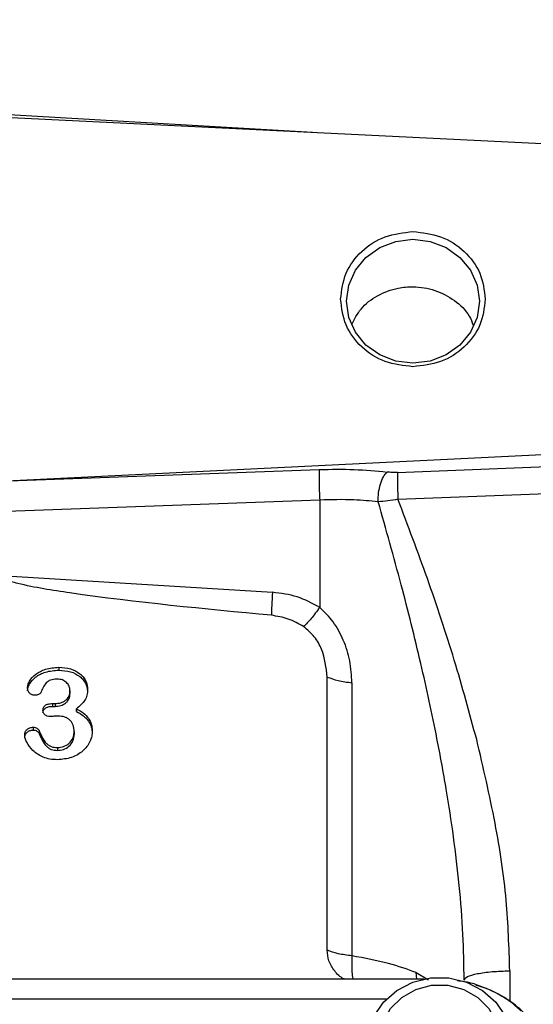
# Model space of a CAD drawing. Header units: inches. Extents: x 0.6 to 16.3, y -0.3 to 11.5.
# Tile 7 of 18: x 4.8 to 5.6, y 7.3 to 9. Entities that reach past the tile are written whole.
import ezdxf

# ---------------------------------------------------------------- set-up
doc = ezdxf.new("R2010")
doc.units = ezdxf.units.IN
doc.header["$MEASUREMENT"] = 0
doc.styles.add('SLDTEXTSTYLE0', font='TXT', dxfattribs={"width": 0.75})
doc.dimstyles.new('SLDDIMSTYLE2', dxfattribs={"dimtxt": 0.137795, "dimasz": 0.14, "dimexe": 0, "dimexo": 0.0625, "dimgap": 0.034449, "dimtad": 0, "dimdec": 1, "dimlfac": 1.5, "dimrnd": 1e-09, "dimzin": 12, "dimdsep": 46, "dimtxsty": 'SLDTEXTSTYLE0', "dimblk1": 'CLOSED', "dimblk2": 'CLOSED', "dimsah": 1, "dimcen": 0.09, "dimadec": 0, "dimazin": 3, "dimtfac": 1, "dimtdec": 1, "dimtofl": 0, "dimtmove": 0, "dimatfit": 3, "dimldrblk": 'CLOSED', "dimfxl": 0, "dimfrac": 2, "dimtolj": 1, "dimtzin": 12, "dimarcsym": 0})

# ---------------------------------------------------------------- blocks, each defined once
blk = doc.blocks.new('_Closed')
at = {"color": 0, "linetype": 'ByBlock', "lineweight": -2}
for p, q in [((-1, 0.166667), (0, 0)), ((-1, 0.166667), (-1, -0.166667)), ((0, 0), (-1, -0.166667)), ((0, 0), (-1, 0))]:
    blk.add_line(p, q, dxfattribs=at)
blk = doc.blocks.new('_D_9')
at = {"color": 7, "linetype": 'Continuous', "lineweight": 0}
for p, q in [((6.4772, 10.8832), (6.4352, 10.8832)), ((6.4352, 10.8832), (6.4352, 10.6645)), ((6.7826, 10.8832), (6.8246, 10.8832)), ((6.8246, 10.8832), (6.8246, 10.6645)), ((4.3243, 10.6175), (4.3243, 10.7241)), ((9.5006, 8.5455), (9.5006, 10.7241)), ((4.3243, 10.6848), (6.3143, 10.6848)), ((9.5006, 10.6848), (6.9455, 10.6848)), ((6.4352, 10.6645), (6.4772, 10.6645)), ((6.8246, 10.6645), (6.7826, 10.6645))]:
    blk.add_line(p, q, dxfattribs=at)
at = {"color": 7, "linetype": 'Continuous', "lineweight": 18, "xscale": 0.14, "yscale": 0.14, "rotation": 180.0000000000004}
blk.add_blockref('_Closed', (4.3243, 10.6848), dxfattribs=at)
at = {"color": 7, "linetype": 'Continuous', "lineweight": 18, "xscale": 0.14, "yscale": 0.14}
blk.add_blockref('_Closed', (9.5006, 10.6848), dxfattribs=at)
at = {"color": 7, "linetype": 'Continuous', "lineweight": 18, "char_height": 0.1378, "attachment_point": 1, "style": 'SLDTEXTSTYLE0'}
for s, insert in [('197', (6.4772, 10.8421)), ('7.8', (6.5026, 10.6359))]:
    blk.add_mtext(s, dxfattribs=dict(at, insert=insert))

msp = doc.modelspace()

# ---------------------------------------------------------------- linework, layer by layer
at = {"color": 8, "linetype": 'Continuous', "lineweight": 25}
for p, q in [((5.2595, 8.7927), (4.3498, 8.8452)), ((5.4364, 7.3602), (5.4351, 7.3712)), ((5.4351, 7.3712), (5.4559, 7.3591)), ((5.5937, 7.3741), (5.5937, 7.3214)), ((5.3847, 7.326), (3.3156, 7.326))]:
    msp.add_line(p, q, dxfattribs=at)
at = {"color": 7, "linetype": 'Continuous', "lineweight": 25}
for p, q in [((6.1964, 8.7469), (4.3498, 8.8372)), ((4.7302, 8.2028), (6.1964, 8.2745)), ((5.4037, 8.2175), (6.1964, 8.2485)), ((4.7302, 8.2028), (5.2713, 8.2225)), ((5.4044, 8.1721), (6.1971, 8.2025)), ((5.272, 8.1708), (4.3498, 8.1373)), ((5.272, 8.1708), (5.272, 7.9891)), ((4.7316, 8.043), (5.1921, 8.0147)), ((4.8304, 7.8877), (4.8304, 7.8829)), ((5.2846, 7.4091), (5.2846, 7.8713)), ((4.8493, 7.8482), (4.8493, 7.8434)), ((5.3265, 7.8617), (5.3265, 7.3995)), ((4.8196, 7.8263), (4.8241, 7.8263)), ((4.8196, 7.8263), (4.8196, 7.8216)), ((4.8196, 7.8216), (4.8241, 7.8216)), ((4.8241, 7.8263), (4.8241, 7.8216)), ((4.8603, 7.8129), (4.8603, 7.8177)), ((4.7872, 7.7864), (4.7872, 7.7816)), ((4.7971, 7.7805), (4.7971, 7.7757)), ((4.8564, 7.779), (4.8564, 7.7742)), ((4.8282, 7.7519), (4.8282, 7.7471)), ((5.4489, 7.3602), (3.2514, 7.3602))]:
    msp.add_line(p, q, dxfattribs=at)
at = {"color": 7, "linetype": 'Continuous', "lineweight": 25, "flags": 128}
for points in [[(5.4298, 8.4022), (5.4007, 8.4057), (5.3736, 8.4162), (5.3503, 8.4329), (5.3325, 8.4546), (5.3212, 8.4799), (5.3174, 8.5071), (5.3212, 8.5343), (5.3325, 8.5596), (5.3503, 8.5813), (5.3736, 8.598), (5.4007, 8.6085), (5.4298, 8.612), (5.4589, 8.6085), (5.486, 8.598), (5.5093, 8.5813), (5.5272, 8.5596), (5.5384, 8.5343), (5.5422, 8.5071), (5.5384, 8.4799), (5.5272, 8.4546), (5.5093, 8.4329), (5.486, 8.4162), (5.4589, 8.4057), (5.4298, 8.4022)], [(5.4002, 7.1562), (5.3907, 7.1638), (5.371, 7.186), (5.3579, 7.2121), (5.3521, 7.2405), (5.354, 7.2693), (5.3636, 7.2967), (5.3801, 7.3211), (5.4027, 7.3409), (5.4297, 7.3548), (5.4597, 7.362), (5.4906, 7.362), (5.5206, 7.3548), (5.5476, 7.3409), (5.5702, 7.3211), (5.5867, 7.2967), (5.5963, 7.2693), (5.5982, 7.2405), (5.5924, 7.2121), (5.5793, 7.186), (5.5596, 7.1638), (5.5532, 7.1586)], [(5.4751, 7.1601), (5.4476, 7.1637), (5.4222, 7.174), (5.4006, 7.1904), (5.3846, 7.2116), (5.3753, 7.236), (5.3734, 7.2619), (5.379, 7.2873), (5.3918, 7.3103), (5.4108, 7.3292), (5.4345, 7.3427), (5.4613, 7.3497), (5.489, 7.3497), (5.5158, 7.3427), (5.5395, 7.3292), (5.5585, 7.3103), (5.5713, 7.2873), (5.5769, 7.2619), (5.575, 7.236), (5.5657, 7.2116), (5.5497, 7.1904), (5.5281, 7.174), (5.5027, 7.1637), (5.4751, 7.1601)]]:
    msp.add_lwpolyline(points, dxfattribs=at)
at = {"color": 7, "linetype": 'Continuous', "lineweight": 25}
for points in [[(5.3074, 8.5107), (5.3093, 8.5257), (5.3129, 8.5556), (5.3412, 8.5934), (5.3817, 8.6198), (5.4138, 8.6232), (5.4298, 8.625)], [(5.4298, 8.625), (5.4459, 8.6232), (5.4779, 8.6198), (5.5184, 8.5934), (5.5467, 8.5556), (5.5504, 8.5257), (5.5522, 8.5107)], [(5.4298, 8.3964), (5.4138, 8.3981), (5.3817, 8.4016), (5.3412, 8.428), (5.3129, 8.4658), (5.3093, 8.4957), (5.3074, 8.5107)], [(5.5522, 8.5107), (5.5504, 8.4957), (5.5467, 8.4658), (5.5184, 8.428), (5.4779, 8.4016), (5.4459, 8.3981), (5.4298, 8.3964)], [(5.2713, 8.2225), (5.2711, 8.22), (5.2708, 8.2151), (5.2709, 8.2018), (5.2712, 8.1861), (5.2717, 8.1759), (5.272, 8.1708)], [(5.1921, 8.0147), (5.1916, 8.0069), (5.1908, 7.9913), (5.1903, 7.9809), (5.1901, 7.9757)], [(5.2846, 7.8713), (5.2905, 7.8691), (5.3023, 7.8647), (5.3184, 7.8627), (5.3265, 7.8617)], [(5.3265, 7.3995), (5.3184, 7.4005), (5.3023, 7.4025), (5.2905, 7.4069), (5.2846, 7.4091)], [(5.5165, 7.3585), (5.5176, 7.3605), (5.5199, 7.3645), (5.5377, 7.3696), (5.5631, 7.3732), (5.5835, 7.3738), (5.5937, 7.3741)]]:
    msp.add_open_spline(points, degree=3, dxfattribs=at)
for points, knots in [([(5.3261, 8.4676), (5.3308, 8.4768), (5.3408, 8.4965), (5.369, 8.5182), (5.4004, 8.5298), (5.434, 8.5328), (5.4678, 8.5273), (5.5009, 8.5096), (5.5235, 8.4883), (5.5298, 8.472), (5.5318, 8.4668)], [0, 0, 0, 0, 0.123817, 0.266594, 0.409822, 0.504878, 0.647508, 0.790138, 0.932789, 1, 1, 1, 1]), ([(5.2713, 8.2225), (5.2911, 8.2228), (5.3308, 8.2235), (5.3676, 8.2199), (5.386, 8.2181)], [0, 0, 0, 0, 0.500031, 1, 1, 1, 1]), ([(5.3711, 8.1679), (5.3711, 8.1729), (5.3712, 8.183), (5.3744, 8.1982), (5.3795, 8.2111), (5.3838, 8.2158), (5.386, 8.2181)], [0, 0, 0, 0, 0.249932, 0.499864, 0.74956, 1, 1, 1, 1]), ([(5.4037, 8.2175), (5.4007, 8.2174), (5.3946, 8.2173), (5.3889, 8.2178), (5.386, 8.2181)], [0, 0, 0, 0, 0.498299, 1, 1, 1, 1]), ([(5.4037, 8.2175), (5.4036, 8.2153), (5.4034, 8.2111), (5.4035, 8.1997), (5.4038, 8.1862), (5.4042, 8.1768), (5.4044, 8.1721)], [0, 0, 0, 0, 0.250293, 0.500089, 0.750049, 1, 1, 1, 1]), ([(5.3711, 8.1679), (5.3574, 8.1691), (5.3258, 8.1721), (5.2915, 8.1713), (5.272, 8.1708)], [0, 0, 0, 0, 0.430266, 1, 1, 1, 1]), ([(5.4044, 8.1721), (5.3986, 8.1711), (5.3871, 8.1691), (5.3764, 8.1683), (5.3711, 8.1679)], [0, 0, 0, 0, 0.501168, 1, 1, 1, 1]), ([(5.5165, 7.3585), (5.5161, 7.3842), (5.5152, 7.4376), (5.5087, 7.5186), (5.499, 7.6006), (5.4863, 7.6834), (5.4682, 7.7814), (5.4431, 7.897), (5.4097, 8.031), (5.3842, 8.1212), (5.3711, 8.1679)], [0, 0, 0, 0, 0.092948, 0.193504, 0.293214, 0.391354, 0.496215, 0.65355, 0.821046, 1, 1, 1, 1]), ([(5.5377, 7.7653), (5.5255, 7.8103), (5.5005, 7.9022), (5.4551, 8.038), (5.4213, 8.1275), (5.4044, 8.1721)], [0, 0, 0, 0, 0.324865, 0.663602, 1, 1, 1, 1]), ([(5.1901, 7.9757), (5.0763, 7.9865), (4.9326, 8.0001), (4.7823, 8.0237), (4.7439, 8.034), (4.7344, 8.0388), (4.7322, 8.0411), (4.7317, 8.0422), (4.7317, 8.0427), (4.7316, 8.043)], [0, 0, 0, 0, 0.735251, 0.928208, 0.97782, 0.991721, 0.996351, 0.998252, 1, 1, 1, 1]), ([(5.272, 7.9891), (5.2596, 7.9958), (5.2347, 8.0093), (5.2063, 8.0129), (5.1921, 8.0147)], [0, 0, 0, 0, 0.499976, 1, 1, 1, 1]), ([(5.272, 7.9891), (5.267, 7.9823), (5.2569, 7.9688), (5.2488, 7.9606), (5.2448, 7.9566)], [0, 0, 0, 0, 0.4999675, 1, 1, 1, 1]), ([(5.3265, 7.8617), (5.3258, 7.874), (5.3244, 7.8984), (5.3132, 7.9334), (5.2965, 7.965), (5.28, 7.9812), (5.272, 7.9891)], [0, 0, 0, 0, 0.265064, 0.523137, 0.769495, 1, 1, 1, 1]), ([(5.2448, 7.9566), (5.2363, 7.9614), (5.2194, 7.9711), (5.1999, 7.9742), (5.1901, 7.9757)], [0, 0, 0, 0, 0.500978, 1, 1, 1, 1]), ([(5.2846, 7.8713), (5.2828, 7.8873), (5.2802, 7.9113), (5.264, 7.9402), (5.2512, 7.9511), (5.2448, 7.9566)], [0, 0, 0, 0, 0.498295, 0.748708, 1, 1, 1, 1]), ([(4.7774, 7.8528), (4.7776, 7.8547), (4.778, 7.8587), (4.782, 7.867), (4.7913, 7.8771), (4.8088, 7.8861), (4.8228, 7.8871), (4.8304, 7.8877)], [0, 0, 0, 0, 0.0853263, 0.1817708, 0.408011, 0.6802175, 1, 1, 1, 1]), ([(4.7774, 7.848), (4.7776, 7.8499), (4.778, 7.8539), (4.782, 7.8622), (4.7913, 7.8723), (4.8088, 7.8813), (4.8228, 7.8823), (4.8304, 7.8829)], [0, 0, 0, 0, 0.085406, 0.181775, 0.408014, 0.680219, 1, 1, 1, 1]), ([(4.8304, 7.8877), (4.8372, 7.8872), (4.8498, 7.8863), (4.8638, 7.8792), (4.8718, 7.8716), (4.8761, 7.865), (4.8787, 7.8577), (4.879, 7.8526), (4.8792, 7.85)], [0, 0, 0, 0, 0.284239, 0.53584, 0.653928, 0.76842, 0.882598, 1, 1, 1, 1]), ([(4.8304, 7.8829), (4.8372, 7.8824), (4.8498, 7.8816), (4.8638, 7.8744), (4.8718, 7.8668), (4.8761, 7.8602), (4.8787, 7.8529), (4.879, 7.8478), (4.8792, 7.8452)], [0, 0, 0, 0, 0.284241, 0.535843, 0.654117, 0.768423, 0.882701, 1, 1, 1, 1]), ([(4.8273, 7.8677), (4.8235, 7.8675), (4.8181, 7.8672), (4.8122, 7.8642), (4.8054, 7.8579), (4.8024, 7.8509), (4.8, 7.8451)], [0, 0, 0, 0, 0.2837427, 0.4004737, 0.5049217, 1, 1, 1, 1]), ([(4.8493, 7.8482), (4.849, 7.8507), (4.8485, 7.8558), (4.8444, 7.8613), (4.8402, 7.8646), (4.8349, 7.8672), (4.8304, 7.8675), (4.8273, 7.8677)], [0, 0, 0, 0, 0.238971, 0.479096, 0.603797, 0.728532, 1, 1, 1, 1]), ([(4.7893, 7.8405), (4.7886, 7.8405), (4.7871, 7.8406), (4.7842, 7.8415), (4.7816, 7.8433), (4.7794, 7.8456), (4.7778, 7.8485), (4.7776, 7.8511), (4.7774, 7.8528)], [0, 0, 0, 0, 0.109931, 0.220975, 0.463816, 0.593368, 0.72218, 1, 1, 1, 1]), ([(4.8241, 7.8263), (4.8273, 7.8266), (4.8337, 7.8271), (4.8409, 7.8308), (4.8453, 7.8349), (4.8476, 7.8388), (4.8491, 7.8433), (4.8492, 7.8465), (4.8493, 7.8482)], [0, 0, 0, 0, 0.25195, 0.493492, 0.614205, 0.734247, 0.860789, 1, 1, 1, 1]), ([(4.8792, 7.85), (4.879, 7.8467), (4.8786, 7.8405), (4.8731, 7.8286), (4.8655, 7.8221), (4.8603, 7.8177)], [0, 0, 0, 0, 0.25506, 0.488673, 1, 1, 1, 1]), ([(4.8, 7.8451), (4.7998, 7.8447), (4.7994, 7.844), (4.7982, 7.8427), (4.796, 7.8415), (4.7928, 7.8406), (4.7905, 7.8405), (4.7893, 7.8405)], [0, 0, 0, 0, 0.1018108, 0.2065771, 0.4400913, 0.7048708, 1, 1, 1, 1]), ([(4.8241, 7.8216), (4.8274, 7.8218), (4.8337, 7.8223), (4.8409, 7.8261), (4.8453, 7.8302), (4.8476, 7.8341), (4.8491, 7.8385), (4.8492, 7.8417), (4.8493, 7.8434)], [0, 0, 0, 0, 0.25217, 0.493525, 0.614335, 0.734417, 0.860919, 1, 1, 1, 1]), ([(4.8035, 7.8152), (4.8036, 7.816), (4.8037, 7.8176), (4.8044, 7.8198), (4.8057, 7.8217), (4.8075, 7.8234), (4.8098, 7.8247), (4.8138, 7.8261), (4.8172, 7.8262), (4.8196, 7.8263)], [0, 0, 0, 0, 0.112727, 0.21922, 0.325103, 0.436096, 0.554994, 0.685767, 1, 1, 1, 1]), ([(4.8035, 7.8105), (4.8036, 7.8113), (4.8037, 7.8128), (4.8044, 7.815), (4.8057, 7.8169), (4.8075, 7.8186), (4.8098, 7.82), (4.8138, 7.8213), (4.8172, 7.8215), (4.8196, 7.8216)], [0, 0, 0, 0, 0.112982, 0.219554, 0.325361, 0.436166, 0.555326, 0.686195, 1, 1, 1, 1]), ([(4.8165, 7.8044), (4.8146, 7.8045), (4.8119, 7.8046), (4.8087, 7.8059), (4.8068, 7.8072), (4.8053, 7.8088), (4.8038, 7.8114), (4.8037, 7.8137), (4.8035, 7.8152)], [0, 0, 0, 0, 0.28104, 0.404049, 0.521528, 0.635146, 0.749191, 1, 1, 1, 1]), ([(4.8603, 7.8177), (4.8643, 7.8154), (4.872, 7.811), (4.8807, 7.802), (4.8862, 7.7916), (4.8868, 7.7842), (4.8871, 7.7804)], [0, 0, 0, 0, 0.279828, 0.527212, 0.760172, 1, 1, 1, 1]), ([(4.8294, 7.8052), (4.8271, 7.8051), (4.8235, 7.8049), (4.8192, 7.8045), (4.8172, 7.8044), (4.8165, 7.8044)], [0, 0, 0, 0, 0.534794, 0.834424, 1, 1, 1, 1]), ([(4.8564, 7.779), (4.8561, 7.7828), (4.8558, 7.7882), (4.8526, 7.7945), (4.8494, 7.7984), (4.8454, 7.8015), (4.8389, 7.8046), (4.8332, 7.805), (4.8294, 7.8052)], [0, 0, 0, 0, 0.269749, 0.389969, 0.506846, 0.622633, 0.739981, 1, 1, 1, 1]), ([(4.8603, 7.8129), (4.8643, 7.8106), (4.872, 7.8063), (4.8807, 7.7973), (4.8862, 7.7869), (4.8868, 7.7794), (4.8871, 7.7756)], [0, 0, 0, 0, 0.2798277, 0.527212, 0.7601719, 1, 1, 1, 1]), ([(4.7726, 7.773), (4.7728, 7.7749), (4.773, 7.7776), (4.7749, 7.7808), (4.7774, 7.7834), (4.7815, 7.7859), (4.7853, 7.7862), (4.7872, 7.7864)], [0, 0, 0, 0, 0.2585215, 0.3800806, 0.5035966, 0.7458987, 1, 1, 1, 1]), ([(4.7726, 7.7682), (4.7728, 7.7701), (4.773, 7.7728), (4.7749, 7.776), (4.7774, 7.7786), (4.7815, 7.7811), (4.7853, 7.7815), (4.7872, 7.7816)], [0, 0, 0, 0, 0.2600126, 0.3812247, 0.5038603, 0.7475274, 1, 1, 1, 1]), ([(4.7872, 7.7864), (4.7883, 7.7863), (4.7904, 7.7861), (4.7933, 7.7848), (4.7958, 7.783), (4.7967, 7.7813), (4.7971, 7.7805)], [0, 0, 0, 0, 0.2492251, 0.5132841, 0.7680413, 1, 1, 1, 1]), ([(4.7872, 7.7816), (4.7883, 7.7815), (4.7904, 7.7814), (4.7933, 7.78), (4.7958, 7.7782), (4.7967, 7.7765), (4.7971, 7.7757)], [0, 0, 0, 0, 0.250734, 0.513426, 0.769265, 1, 1, 1, 1]), ([(4.828, 7.7313), (4.8237, 7.7315), (4.8155, 7.7319), (4.8009, 7.7364), (4.7863, 7.7456), (4.7773, 7.7579), (4.7733, 7.7671), (4.7728, 7.7712), (4.7726, 7.773)], [0, 0, 0, 0, 0.164026, 0.317071, 0.591702, 0.82765, 0.925159, 1, 1, 1, 1]), ([(4.7971, 7.7805), (4.8003, 7.7727), (4.8042, 7.7634), (4.8131, 7.7557), (4.8192, 7.7525), (4.8246, 7.7521), (4.8282, 7.7519)], [0, 0, 0, 0, 0.558673, 0.663786, 0.768922, 1, 1, 1, 1]), ([(4.7971, 7.7757), (4.8003, 7.7679), (4.8042, 7.7587), (4.8131, 7.7509), (4.8192, 7.7478), (4.8246, 7.7474), (4.8282, 7.7471)], [0, 0, 0, 0, 0.55869, 0.663885, 0.769056, 1, 1, 1, 1]), ([(4.8871, 7.7804), (4.8869, 7.7772), (4.8865, 7.7709), (4.8833, 7.7618), (4.8782, 7.7533), (4.8686, 7.7432), (4.8519, 7.7334), (4.8362, 7.732), (4.828, 7.7313)], [0, 0, 0, 0, 0.11489, 0.230575, 0.347891, 0.468517, 0.721149, 1, 1, 1, 1]), ([(4.8282, 7.7519), (4.8317, 7.7522), (4.8387, 7.753), (4.8482, 7.7587), (4.8537, 7.7661), (4.8561, 7.7732), (4.8563, 7.7771), (4.8564, 7.779)], [0, 0, 0, 0, 0.230148, 0.469793, 0.726191, 0.858828, 1, 1, 1, 1]), ([(4.8282, 7.7471), (4.8317, 7.7474), (4.8387, 7.7482), (4.8482, 7.754), (4.8537, 7.7613), (4.8561, 7.7684), (4.8563, 7.7723), (4.8564, 7.7742)], [0, 0, 0, 0, 0.23015, 0.469797, 0.726338, 0.858994, 1, 1, 1, 1]), ([(5.5937, 7.3741), (5.5924, 7.4138), (5.5896, 7.497), (5.5699, 7.6281), (5.5488, 7.7182), (5.5377, 7.7653)], [0, 0, 0, 0, 0.303703, 0.636259, 1, 1, 1, 1]), ([(5.3138, 7.3602), (5.3134, 7.3604), (5.3066, 7.3632), (5.2967, 7.3737), (5.2864, 7.3903), (5.2852, 7.4029), (5.2846, 7.4091)], [0, 0, 0, 0, 0.024713, 0.355632, 0.68655, 1, 1, 1, 1]), ([(5.4351, 7.3712), (5.4201, 7.3766), (5.3877, 7.3883), (5.3479, 7.3956), (5.3265, 7.3995)], [0, 0, 0, 0, 0.462233, 1, 1, 1, 1]), ([(5.6123, 7.3064), (5.6064, 7.3119), (5.5896, 7.3278), (5.5549, 7.3446), (5.5242, 7.3557), (5.5072, 7.3569), (5.5051, 7.3571)], [0, 0, 0, 0, 0.203487, 0.579568, 0.947572, 1, 1, 1, 1]), ([(5.6273, 7.292), (5.6231, 7.297), (5.6105, 7.3116), (5.5832, 7.3301), (5.5566, 7.3443), (5.54, 7.3484), (5.5363, 7.3493)], [0, 0, 0, 0, 0.18188, 0.538214, 0.899092, 1, 1, 1, 1])]:
    msp.add_open_spline(points, degree=3, knots=knots, dxfattribs=at)
at = {"color": 8, "linetype": 'Continuous', "lineweight": 25}
msp.add_open_spline([(5.3265, 7.3995), (5.3263, 7.3945), (5.3259, 7.3844), (5.3265, 7.3716), (5.3273, 7.3634), (5.3282, 7.3605), (5.3283, 7.3602)], degree=3, knots=[0, 0, 0, 0, 0.31529, 0.634386, 0.959337, 1, 1, 1, 1], dxfattribs=at)

# ---------------------------------------------------------------- dimensions: what is measured, and where the dimension line sits
at = {"color": 7, "linetype": 'Continuous', "lineweight": 18}
dim = msp.add_linear_dim(base=(4.3243, 10.6848), p1=(9.5006, 8.5061), p2=(4.3243, 10.5781), dimstyle='SLDDIMSTYLE2', dxfattribs=at)
dim.commit()
dim.dimension.update_dxf_attribs({"geometry": '_D_9', "text_midpoint": (6.6299, 10.6848), "dimtype": 160})

doc.saveas('drawing.dxf')
